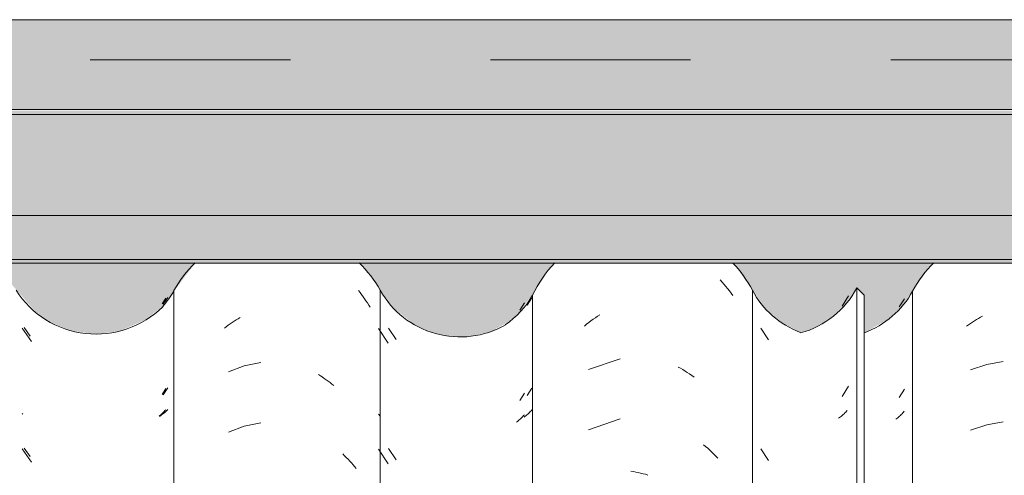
# Model space of a CAD drawing. Header units: metres. Extents: x 9.7 to 43.6, y -0.5 to 5.6.
# Tile 78 of 154: x 16.545 to 17.037, y 4.042 to 4.27. Entities that reach past the tile are written whole.
import ezdxf

# ---------------------------------------------------------------- set-up
doc = ezdxf.new("R2010")
doc.units = ezdxf.units.M
doc.linetypes.add('Tracejado 4mm', pattern=[0.006, 0.004, -0.002])
doc.layers.add('A-DETL', color=7, linetype='Continuous', lineweight=5, true_color=0x00a600)
for name, color, linetype, lineweight in [('A-GLAZ-CWMG', 7, 'Continuous', 5), ('A-ROOF', 7, 'Continuous', 5), ('A-ROOF-OTLN', 7, 'Continuous', 5), ('A-ROOF-PATT', 7, 'Continuous', 5), ('A-WALL-PATT', 7, 'Continuous', 5)]:
    doc.layers.add(name, color=color, linetype=linetype, lineweight=lineweight)

# ---------------------------------------------------------------- blocks, each defined once
blk = doc.blocks.new('FP_34-A')
at = {"layer": 'A-GLAZ-CWMG', "color": 9, "true_color": 0xc0c0c0}
for p, q in [((16.61599, 4.12783), (16.61772, 4.1307)), ((16.54607, 4.11575), (16.55062, 4.10908)), ((16.61599, 4.08262), (16.61772, 4.08549)), ((16.61697, 4.07409), (16.61657, 4.07366)), ((16.61735, 4.07452), (16.61697, 4.07409)), ((16.61772, 4.07496), (16.61735, 4.07452)), ((16.54632, 4.07274), (16.54607, 4.07305)), ((16.61487, 4.07203), (16.61442, 4.07164)), ((16.61532, 4.07242), (16.61487, 4.07203)), ((16.61575, 4.07283), (16.61532, 4.07242)), ((16.61617, 4.07324), (16.61575, 4.07283)), ((16.61657, 4.07366), (16.61617, 4.07324)), ((16.54607, 4.05546), (16.55062, 4.0488))]:
    blk.add_line(p, q, dxfattribs=at)
blk = doc.blocks.new('FP_35-A')
at = {"layer": 'A-GLAZ-CWMG', "color": 9, "true_color": 0xc0c0c0}
for p, q in [((16.71412, 4.1345), (16.71488, 4.1335)), ((16.71488, 4.1335), (16.71563, 4.13249)), ((16.71563, 4.13249), (16.71637, 4.13147)), ((16.71637, 4.13147), (16.71709, 4.13044)), ((16.71709, 4.13044), (16.7178, 4.12939)), ((16.7178, 4.12939), (16.71849, 4.12834)), ((16.71849, 4.12834), (16.71917, 4.12726)), ((16.71917, 4.12726), (16.71984, 4.12618)), ((16.64996, 4.11785), (16.65093, 4.11852)), ((16.65093, 4.11852), (16.65192, 4.11918)), ((16.65192, 4.11918), (16.65291, 4.11982)), ((16.65291, 4.11982), (16.6539, 4.12044)), ((16.6539, 4.12044), (16.6549, 4.12105)), ((16.64708, 4.11572), (16.64803, 4.11645)), ((16.64803, 4.11645), (16.64899, 4.11716)), ((16.64899, 4.11716), (16.64996, 4.11785)), ((16.66529, 4.09856), (16.65702, 4.09682)), ((16.65702, 4.09682), (16.64908, 4.09394)), ((16.69403, 4.09261), (16.69502, 4.09197)), ((16.69502, 4.09197), (16.696, 4.09131)), ((16.696, 4.09131), (16.69697, 4.09063)), ((16.69697, 4.09063), (16.69794, 4.08994)), ((16.69794, 4.08994), (16.6989, 4.08923)), ((16.6989, 4.08923), (16.69985, 4.0885)), ((16.69985, 4.0885), (16.70079, 4.08776)), ((16.70079, 4.08776), (16.70173, 4.087)), ((16.65702, 4.06668), (16.64908, 4.0638)), ((16.66529, 4.06842), (16.65702, 4.06668)), ((16.70625, 4.05282), (16.70713, 4.05196)), ((16.70713, 4.05196), (16.70799, 4.05109)), ((16.70799, 4.05109), (16.70884, 4.0502)), ((16.70884, 4.0502), (16.70969, 4.0493)), ((16.70969, 4.0493), (16.71052, 4.04838)), ((16.71052, 4.04838), (16.71134, 4.04745)), ((16.71134, 4.04745), (16.71215, 4.0465)), ((16.71215, 4.0465), (16.71294, 4.04554))]:
    blk.add_line(p, q, dxfattribs=at)
blk = doc.blocks.new('FP_36-A')
at = {"layer": 'A-GLAZ-CWMG', "color": 9, "true_color": 0xc0c0c0}
for p, q in [((16.79841, 4.12729), (16.80066, 4.13086)), ((16.72904, 4.11579), (16.73285, 4.11013)), ((16.79841, 4.08207), (16.80066, 4.08565)), ((16.79989, 4.07399), (16.79948, 4.07356)), ((16.80028, 4.07443), (16.79989, 4.07399)), ((16.80066, 4.07487), (16.80028, 4.07443)), ((16.79726, 4.07152), (16.79678, 4.07114)), ((16.79773, 4.07191), (16.79726, 4.07152)), ((16.79818, 4.07231), (16.79773, 4.07191)), ((16.79863, 4.07272), (16.79818, 4.07231)), ((16.79906, 4.07313), (16.79863, 4.07272)), ((16.79948, 4.07356), (16.79906, 4.07313)), ((16.72904, 4.05551), (16.73285, 4.04985))]:
    blk.add_line(p, q, dxfattribs=at)
blk = doc.blocks.new('FP_37-A')
at = {"layer": 'A-GLAZ-CWMG', "color": 9, "true_color": 0xc0c0c0}
for p, q in [((16.95568, 4.12675), (16.95899, 4.13197)), ((16.95568, 4.08154), (16.95899, 4.08675)), ((16.95792, 4.07415), (16.95753, 4.07373)), ((16.9583, 4.07458), (16.95792, 4.07415)), ((16.95447, 4.071), (16.95398, 4.07065)), ((16.95494, 4.07137), (16.95447, 4.071)), ((16.9554, 4.07174), (16.95494, 4.07137)), ((16.95584, 4.07213), (16.9554, 4.07174)), ((16.95628, 4.07252), (16.95584, 4.07213)), ((16.95671, 4.07291), (16.95628, 4.07252)), ((16.95712, 4.07332), (16.95671, 4.07291)), ((16.95753, 4.07373), (16.95712, 4.07332))]:
    blk.add_line(p, q, dxfattribs=at)
blk = doc.blocks.new('Rectangular Mullion - Telha Fibrocimento - Ondulada-V25-A')
at = {"layer": 'A-GLAZ-CWMG', "true_color": 0xc0c0c0}
h = blk.add_hatch(dxfattribs=at)
h.set_pattern_fill('FP_7', color=9, style=0, pattern_type=2)
h.set_pattern_definition([(315.081, (15.896, 4.455), (0.28617376, -0.27029739), [0.01667, -0.28643, 0.01667, -1.903]), (315.081, (15.896, 4.455), (0.28617376, -0.27029739), [-0.31978, -0.28643, 0.01667, -0.58954, -1.01]), (315.081, (15.896, 4.455), (0.28617376, -0.27029739), [-1.212, 0.01667, -0.28643, 0.01667, -0.69057]), (315.081, (15.896, 4.455), (0.28617376, -0.27029739), [-1.532, -0.1854, 0.01667, -0.4885]), (126.286, (16.003, 4.356), (-0.20504578, 0.2491345), [0.00997, -0.17136, 0.00997, -1.138]), (126.286, (16.003, 4.356), (-0.20504578, 0.2491345), [-0.19131, -0.17136, 0.00997, -0.35269, -0.60444]), (126.286, (16.003, 4.356), (-0.20504578, 0.2491345), [-0.72533, 0.00997, -0.17136, 0.00997, -0.41314]), (126.286, (16.003, 4.356), (-0.20504578, 0.2491345), [-0.91664, -0.11092, 0.00997, -0.29225]), (147.695, (16.039, 4.35), (-0.08113297, 0.02115387), [0.00698, -0.11998, 0.00698, -0.79715]), (147.695, (16.039, 4.35), (-0.08113297, 0.02115387), [-0.13395, -0.11998, 0.00698, -0.24695, -0.42323]), (147.695, (16.039, 4.35), (-0.08113297, 0.02115387), [-0.50787, 0.00698, -0.11998, 0.00698, -0.28928]), (147.695, (16.039, 4.35), (-0.08113297, 0.02115387), [-0.64182, -0.07766, 0.00698, -0.20463])])
h.paths.add_polyline_path([(16.96682, 3.40694), (16.96644, 4.13255), (16.96314, 4.13584), (16.96314, 3.41069), (16.96657, 3.4072)])
at = {"layer": 'A-GLAZ-CWMG'}
for p, q in [((16.62185, 3.40934), (16.62185, 4.13453)), ((16.72493, 3.40948), (16.72493, 4.13466)), ((16.96314, 4.13584), (16.96682, 4.13218)), ((16.96314, 3.41069), (16.96314, 4.13584)), ((16.96682, 3.40694), (16.96682, 4.13218))]:
    blk.add_line(p, q, dxfattribs=at)
for centre, major_axis, start_param, end_param in [((16.67342, 4.10682), (0.05869, 0), 2.342959, 2.643944), ((16.67342, 4.10682), (0.05869, 0), 0.500225, 0.798474), ((16.58193, 4.15594), (0.04542, 0), 5.568255, 5.786308), ((16.76485, 4.15645), (0.0456, 0), 3.645908, 5.230042), ((16.92257, 4.15699), (0.04586, 0), 4.985892, 5.798286)]:
    blk.add_ellipse(centre, major_axis=major_axis, ratio=0.988936, start_param=start_param, end_param=end_param, dxfattribs=at)
for name in ['FP_35-A', 'FP_34-A', 'FP_36-A', 'FP_37-A']:
    blk.add_blockref(name, (0, 0), dxfattribs=at)
blk = doc.blocks.new('FP_41-A')
at = {"layer": 'A-GLAZ-CWMG', "color": 9, "true_color": 0xc0c0c0}
for p, q in [((16.61645, 4.12767), (16.61885, 4.13108)), ((16.54697, 4.11601), (16.55, 4.11181)), ((16.61645, 4.08245), (16.61885, 4.08587)), ((16.61757, 4.07386), (16.61712, 4.07346)), ((16.61801, 4.07427), (16.61757, 4.07386)), ((16.61844, 4.07469), (16.61801, 4.07427)), ((16.61885, 4.07511), (16.61844, 4.07469)), ((16.61521, 4.07195), (16.6147, 4.07159)), ((16.6157, 4.07231), (16.61521, 4.07195)), ((16.61619, 4.07269), (16.6157, 4.07231)), ((16.61666, 4.07307), (16.61619, 4.07269)), ((16.61712, 4.07346), (16.61666, 4.07307)), ((16.54697, 4.05572), (16.55, 4.05153))]:
    blk.add_line(p, q, dxfattribs=at)
blk = doc.blocks.new('FP_43-A')
at = {"layer": 'A-GLAZ-CWMG', "color": 9, "true_color": 0xc0c0c0}
for p, q in [((16.79461, 4.1248), (16.79699, 4.12848)), ((16.72415, 4.11559), (16.72887, 4.10819)), ((16.79461, 4.07959), (16.79699, 4.08327)), ((16.72442, 4.07232), (16.72415, 4.07269)), ((16.72471, 4.07195), (16.72442, 4.07232)), ((16.79345, 4.06906), (16.79295, 4.06868)), ((16.79393, 4.06945), (16.79345, 4.06906)), ((16.79441, 4.06986), (16.79393, 4.06945)), ((16.79487, 4.07027), (16.79441, 4.06986)), ((16.79532, 4.07069), (16.79487, 4.07027)), ((16.79576, 4.07111), (16.79532, 4.07069)), ((16.79618, 4.07155), (16.79576, 4.07111)), ((16.79659, 4.07199), (16.79618, 4.07155)), ((16.79699, 4.07245), (16.79659, 4.07199)), ((16.72415, 4.0553), (16.72887, 4.04791))]:
    blk.add_line(p, q, dxfattribs=at)
blk = doc.blocks.new('FP_44-A')
at = {"layer": 'A-GLAZ-CWMG', "color": 9, "true_color": 0xc0c0c0}
for p, q in [((16.89484, 4.13983), (16.89578, 4.13877)), ((16.89578, 4.13877), (16.89671, 4.1377)), ((16.89671, 4.1377), (16.89762, 4.13661)), ((16.89762, 4.13661), (16.89851, 4.1355)), ((16.89851, 4.1355), (16.89939, 4.13437)), ((16.89939, 4.13437), (16.90026, 4.13322)), ((16.90026, 4.13322), (16.9011, 4.13206)), ((16.82805, 4.11768), (16.82913, 4.11853)), ((16.82913, 4.11853), (16.83021, 4.11936)), ((16.83021, 4.11936), (16.83131, 4.12016)), ((16.83131, 4.12016), (16.83242, 4.12095)), ((16.83242, 4.12095), (16.83354, 4.12171)), ((16.83354, 4.12171), (16.83466, 4.12246)), ((16.82698, 4.11681), (16.82805, 4.11768)), ((16.84491, 4.10047), (16.82894, 4.09511)), ((16.8738, 4.0963), (16.87496, 4.09565)), ((16.87496, 4.09565), (16.87611, 4.09498)), ((16.87611, 4.09498), (16.87725, 4.09428)), ((16.87725, 4.09428), (16.87839, 4.09356)), ((16.87839, 4.09356), (16.87952, 4.09282)), ((16.87952, 4.09282), (16.88063, 4.09206)), ((16.88063, 4.09206), (16.88174, 4.09128)), ((16.84491, 4.07033), (16.82894, 4.06496)), ((16.88647, 4.05746), (16.88752, 4.05657)), ((16.88752, 4.05657), (16.88856, 4.05565)), ((16.88856, 4.05565), (16.88959, 4.05471)), ((16.88959, 4.05471), (16.8906, 4.05376)), ((16.8906, 4.05376), (16.89161, 4.05278)), ((16.89161, 4.05278), (16.8926, 4.05179)), ((16.8926, 4.05179), (16.89357, 4.05077)), ((16.85024, 4.04417), (16.85145, 4.04397)), ((16.85145, 4.04397), (16.85265, 4.04375)), ((16.85265, 4.04375), (16.85386, 4.04351)), ((16.85386, 4.04351), (16.85507, 4.04324)), ((16.85507, 4.04324), (16.85628, 4.04295)), ((16.85628, 4.04295), (16.85749, 4.04264)), ((16.85749, 4.04264), (16.8587, 4.0423))]:
    blk.add_line(p, q, dxfattribs=at)
blk = doc.blocks.new('FP_45-A')
at = {"layer": 'A-GLAZ-CWMG', "color": 9, "true_color": 0xc0c0c0}
for p, q in [((16.98428, 4.12634), (16.98683, 4.13043)), ((16.91507, 4.11571), (16.91888, 4.10983)), ((16.98428, 4.08112), (16.98683, 4.08522)), ((16.98679, 4.07422), (16.98643, 4.07379)), ((16.9831, 4.07056), (16.98263, 4.0702)), ((16.98356, 4.07094), (16.9831, 4.07056)), ((16.984, 4.07132), (16.98356, 4.07094)), ((16.98444, 4.07172), (16.984, 4.07132)), ((16.98486, 4.07211), (16.98444, 4.07172)), ((16.98527, 4.07252), (16.98486, 4.07211)), ((16.98567, 4.07294), (16.98527, 4.07252)), ((16.98605, 4.07336), (16.98567, 4.07294)), ((16.98643, 4.07379), (16.98605, 4.07336)), ((16.91507, 4.05542), (16.91888, 4.04955))]:
    blk.add_line(p, q, dxfattribs=at)
blk = doc.blocks.new('FP_46-A')
at = {"layer": 'A-GLAZ-CWMG', "color": 9, "true_color": 0xc0c0c0}
for p, q in [((17.01988, 4.11806), (17.02086, 4.11872)), ((17.02086, 4.11872), (17.02185, 4.11937)), ((17.02185, 4.11937), (17.02284, 4.12001)), ((17.02284, 4.12001), (17.02384, 4.12062)), ((17.02384, 4.12062), (17.02484, 4.12122)), ((17.02484, 4.12122), (17.02585, 4.1218)), ((17.01795, 4.11667), (17.01891, 4.11737)), ((17.01891, 4.11737), (17.01988, 4.11806)), ((17.03629, 4.09906), (17.02798, 4.09753)), ((17.02798, 4.09753), (17.01997, 4.09484)), ((17.02798, 4.06738), (17.01997, 4.0647)), ((17.03629, 4.06892), (17.02798, 4.06738))]:
    blk.add_line(p, q, dxfattribs=at)
blk = doc.blocks.new('Rectangular Mullion - Telha Fibrocimento - Ondulada-V38-A')
at = {"layer": 'A-GLAZ-CWMG'}
for p, q in [((16.91091, 3.40948), (16.91091, 4.13466)), ((16.99097, 3.40908), (16.99097, 4.13427)), ((16.80108, 3.40699), (16.80108, 4.13223))]:
    blk.add_line(p, q, dxfattribs=at)
for centre, major_axis, start_param, end_param in [((16.8566, 4.10682), (0.06118, 0), 2.382747, 2.708177), ((16.8566, 4.10682), (0.06118, 0), 0.478163, 0.755649), ((17.04305, 4.10682), (0.05902, 0), 2.348581, 2.651943), ((16.58291, 4.15933), (0.04708, 0), 3.700093, 5.499318), ((16.95104, 4.15547), (0.04532, 0), 3.624607, 4.34654), ((16.95104, 4.15547), (0.04532, 0), 5.068474, 5.790408), ((16.76115, 4.1546), (0.04589, 0), 5.32105, 5.767598)]:
    blk.add_ellipse(centre, major_axis=major_axis, ratio=0.988936, start_param=start_param, end_param=end_param, dxfattribs=at)
for name in ['FP_44-A', 'FP_46-A', 'FP_41-A', 'FP_43-A', 'FP_45-A']:
    blk.add_blockref(name, (0, 0), dxfattribs=at)
blk = doc.blocks.new('RUFO_1_ - RUFO_1_-1923193-A')
at = {"layer": 'A-ROOF-PATT', "true_color": 0xc0c0c0}
blk.add_hatch(color=9, dxfattribs=at).paths.add_polyline_path([(16.46153, 4.225), (18.06004, 4.225), (18.06004, 4.27), (15.49004, 4.27), (15.49004, 4.225), (16.30327, 4.225)])
at = {"layer": 'A-ROOF'}
for p, q in [((15.49004, 4.27), (18.06004, 4.27)), ((18.06004, 4.225), (15.49004, 4.225))]:
    blk.add_line(p, q, dxfattribs=at)

msp = doc.modelspace()

# ---------------------------------------------------------------- hatches: boundary and pattern name
at = {"layer": 'A-ROOF-PATT', "true_color": 0x919191}
for points in [[(16.77805, 4.22257), (18.07604, 4.22257), (18.07604, 4.22371), (18.07604, 4.22457), (15.47332, 4.22457), (15.47404, 4.22371), (15.47404, 4.22257), (16.61979, 4.22257)], [(16.61979, 4.17214), (17.92521, 4.17214), (17.92721, 4.17416), (18.07604, 4.17446), (18.07604, 4.22257), (15.47404, 4.22257), (15.47404, 4.17416), (15.62287, 4.17416), (15.62487, 4.17214), (16.46153, 4.17214)], [(17.92521, 4.15014), (17.92521, 4.17214), (15.62487, 4.17214), (15.62487, 4.15014), (17.88585, 4.15014)], [(16.69388, 4.14817), (17.92321, 4.14817), (17.92487, 4.15014), (15.62487, 4.15014), (15.62687, 4.14817), (16.69363, 4.14817)]]:
    msp.add_hatch(color=252, dxfattribs=at).paths.add_polyline_path(points)
at = {"layer": 'A-WALL-PATT', "true_color": 0xd6d6d6}
h = msp.add_hatch(color=254, dxfattribs=at)
h.paths.add_polyline_path([(18.07504, 2.65), (18.08004, 2.65), (18.08004, 3.21754), (18.04504, 3.21754), (18.04504, 3.38376), (18.03452, 3.38122), (18.02262, 3.38122), (18.01104, 3.38402), (18.00043, 3.38946), (17.99136, 3.39724), (17.97888, 3.41464), (17.9718, 3.42083), (17.96348, 3.42516), (17.95439, 3.42739), (17.94445, 3.42725), (17.93423, 3.42427), (17.92721, 3.42048), (17.92054, 3.41464), (17.9081, 3.39713), (17.89762, 3.38853), (17.88672, 3.38336), (17.87624, 3.38094), (17.86476, 3.38096), (17.85313, 3.38383), (17.8425, 3.38938), (17.83345, 3.39729), (17.81908, 3.41762), (17.80942, 3.42604), (17.79808, 3.43192), (17.78569, 3.43493), (17.77238, 3.43477), (17.75883, 3.43094), (17.74924, 3.42591), (17.73962, 3.41745), (17.72531, 3.39703), (17.71461, 3.3882), (17.70379, 3.38304), (17.69327, 3.38061), (17.68189, 3.38062), (17.67022, 3.3835), (17.65955, 3.38909), (17.6505, 3.39708), (17.63614, 3.41764), (17.62642, 3.42619), (17.61498, 3.43218), (17.60246, 3.43525), (17.58878, 3.43505), (17.5751, 3.43112), (17.56563, 3.42615), (17.55509, 3.41639), (17.54158, 3.39688), (17.53063, 3.38781), (17.51984, 3.38266), (17.50926, 3.38023), (17.49782, 3.38027), (17.48783, 3.38275), (17.48152, 3.38122), (17.46962, 3.38122), (17.45804, 3.38402), (17.44743, 3.38946), (17.43836, 3.39724), (17.42389, 3.41639), (17.4188, 3.42083), (17.41048, 3.42516), (17.40068, 3.42739), (17.39145, 3.42725), (17.38123, 3.42427), (17.37297, 3.41939), (17.36725, 3.41424), (17.35408, 3.39624), (17.34384, 3.38813), (17.32909, 3.38112), (17.32107, 3.37898), (17.30725, 3.37914), (17.29661, 3.38168), (17.28421, 3.38863), (17.27516, 3.39729), (17.2615, 3.41639), (17.2524, 3.42412), (17.24283, 3.42924), (17.23089, 3.43227), (17.21788, 3.43217), (17.20522, 3.42871), (17.19624, 3.42413), (17.18662, 3.4157), (17.17184, 3.39661), (17.16126, 3.38802), (17.15079, 3.38304), (17.14027, 3.38061), (17.12889, 3.38062), (17.1168, 3.38372), (17.10655, 3.38909), (17.0975, 3.39708), (17.08314, 3.41694), (17.07342, 3.42378), (17.06198, 3.42804), (17.04988, 3.42924), (17.03742, 3.42713), (17.02822, 3.42346), (17.01848, 3.41631), (17.0053, 3.39928), (17.00453, 3.39822), (16.99659, 3.391), (16.98734, 3.38561), (16.97587, 3.38214), (16.96657, 3.38116), (16.96657, 3.38259), (16.95626, 3.38023), (16.94482, 3.38027), (16.93483, 3.38275), (16.92852, 3.38122), (16.91662, 3.38122), (16.90504, 3.38402), (16.89443, 3.38946), (16.88536, 3.39724), (16.87089, 3.41639), (16.8658, 3.42083), (16.85717, 3.42524), (16.84768, 3.42739), (16.83845, 3.42725), (16.82823, 3.42427), (16.81997, 3.41939), (16.81425, 3.41424), (16.80108, 3.39624), (16.79254, 3.38813), (16.79254, 3.21754), (16.75754, 3.21754), (16.75754, 3.37881), (16.75425, 3.37914), (16.74361, 3.38168), (16.73121, 3.38863), (16.72216, 3.39729), (16.7085, 3.41639), (16.69892, 3.42438), (16.68983, 3.42924), (16.67789, 3.43227), (16.66488, 3.43217), (16.65222, 3.42871), (16.64324, 3.42413), (16.63362, 3.4157), (16.61884, 3.39661), (16.60826, 3.38802), (16.59779, 3.38304), (16.58727, 3.38061), (16.57589, 3.38062), (16.5638, 3.38372), (16.55355, 3.38909), (16.5445, 3.39708), (16.53014, 3.41694), (16.52042, 3.42378), (16.50898, 3.42804), (16.49688, 3.42924), (16.48442, 3.42713), (16.47522, 3.42346), (16.46548, 3.41631), (16.4523, 3.39928), (16.45153, 3.39822), (16.44359, 3.391), (16.43434, 3.38561), (16.42197, 3.38205), (16.41357, 3.38116), (16.41357, 3.38259), (16.40326, 3.38023), (16.39182, 3.38027), (16.38183, 3.38275), (16.37552, 3.38122), (16.36362, 3.38122), (16.35204, 3.38402), (16.34143, 3.38946), (16.33236, 3.39724), (16.31789, 3.41639), (16.3128, 3.42083), (16.30327, 3.42546), (16.29468, 3.42739), (16.28545, 3.42725), (16.27523, 3.42427), (16.26697, 3.41939), (16.26125, 3.41424), (16.24808, 3.39624), (16.23784, 3.38813), (16.22309, 3.38112), (16.21507, 3.37898), (16.20125, 3.37914), (16.19061, 3.38168), (16.17821, 3.38863), (16.16916, 3.39729), (16.1555, 3.41639), (16.1464, 3.42412), (16.13683, 3.42924), (16.12489, 3.43227), (16.11188, 3.43217), (16.09922, 3.42871), (16.09024, 3.42413), (16.08062, 3.4157), (16.06584, 3.39661), (16.05526, 3.38802), (16.04479, 3.38304), (16.03427, 3.38061), (16.02289, 3.38062), (16.0108, 3.38372), (16.00055, 3.38909), (15.9915, 3.39708), (15.97714, 3.41694), (15.96742, 3.42378), (15.95598, 3.42804), (15.94388, 3.42924), (15.93142, 3.42713), (15.92222, 3.42346), (15.91248, 3.41631), (15.8993, 3.39928), (15.89853, 3.39822), (15.89059, 3.391), (15.88134, 3.38561), (15.87051, 3.38221), (15.86057, 3.38116), (15.86057, 3.38259), (15.85026, 3.38023), (15.83882, 3.38027), (15.82705, 3.38324), (15.81634, 3.38897), (15.80729, 3.39713), (15.79272, 3.41859), (15.78253, 3.42774), (15.77047, 3.43414), (15.75679, 3.43741), (15.74168, 3.43688), (15.73041, 3.43402), (15.71839, 3.42755), (15.70825, 3.41834), (15.69383, 3.39656), (15.68477, 3.38813), (15.67397, 3.38215), (15.66207, 3.37898), (15.64825, 3.37914), (15.63761, 3.38168), (15.6268, 3.38724), (15.6175, 3.39538), (15.60349, 3.41551), (15.5934, 3.42412), (15.58383, 3.42924), (15.57189, 3.43227), (15.55888, 3.43217), (15.54622, 3.42871), (15.53737, 3.42423), (15.52835, 3.41668), (15.51284, 3.39662), (15.50504, 3.39081), (15.50504, 3.21754), (15.47004, 3.21754), (15.47004, 2.65), (17.37504, 2.65)])
h.paths.add_polyline_path([(15.65929, 4.10941), (15.67024, 4.11177), (15.68002, 4.11647), (15.68906, 4.12418), (15.69508, 4.13223), (15.70307, 4.14492), (15.70649, 4.14817), (15.63053, 4.14817), (15.63053, 4.11661), (15.63761, 4.11267), (15.64825, 4.10974)])
h.paths.add_polyline_path([(15.85026, 4.11096), (15.86084, 4.11347), (15.87224, 4.1199), (15.87871, 4.12547), (15.89303, 4.14571), (15.89586, 4.14817), (15.79499, 4.14817), (15.79635, 4.14698), (15.81108, 4.1258), (15.81921, 4.11865), (15.8298, 4.11339), (15.83938, 4.11101)])
h.paths.add_polyline_path([(17.69327, 4.11134), (17.70379, 4.11385), (17.71342, 4.11877), (17.72159, 4.12579), (17.73592, 4.14578), (17.73869, 4.14817), (17.63729, 4.14817), (17.63978, 4.14603), (17.65615, 4.12418), (17.66231, 4.11885), (17.67192, 4.11391), (17.68244, 4.11135)])
h.paths.add_polyline_path([(16.77024, 4.11167), (16.78072, 4.11417), (16.78916, 4.11904), (16.79506, 4.12418), (16.80477, 4.1381), (16.80907, 4.14492), (16.81249, 4.14817), (16.71417, 4.14817), (16.71683, 4.14589), (16.7318, 4.1255), (16.74139, 4.11802), (16.74898, 4.11417), (16.75946, 4.11167), (16.76529, 4.11167)])
h.paths.add_polyline_path([(16.21724, 4.11167), (16.22772, 4.11417), (16.23616, 4.11904), (16.24206, 4.12418), (16.25177, 4.1381), (16.25607, 4.14492), (16.25949, 4.14817), (16.16117, 4.14817), (16.16383, 4.14589), (16.1788, 4.1255), (16.18839, 4.11802), (16.19598, 4.11417), (16.20646, 4.11167), (16.21229, 4.11167)])
h.paths.add_polyline_path([(17.31829, 4.11167), (17.32334, 4.11169), (17.33372, 4.11417), (17.34216, 4.11904), (17.34806, 4.12418), (17.35777, 4.1381), (17.36207, 4.14492), (17.36549, 4.14817), (17.26717, 4.14817), (17.26983, 4.14589), (17.2848, 4.1255), (17.29439, 4.11802), (17.30198, 4.11417), (17.31246, 4.11167)])
h.paths.add_polyline_path([(17.86546, 4.11167), (17.87624, 4.11167), (17.88672, 4.11417), (17.89631, 4.11904), (17.90448, 4.126), (17.9169, 4.14311), (17.91956, 4.14537), (17.91956, 4.14817), (17.82017, 4.14817), (17.82283, 4.14589), (17.83721, 4.126), (17.84538, 4.11904), (17.85498, 4.11417)])
h.paths.add_polyline_path([(16.02991, 4.11277), (16.0417, 4.11426), (16.05442, 4.11983), (16.06314, 4.12656), (16.07876, 4.14736), (16.07969, 4.14817), (15.97829, 4.14817), (15.98158, 4.14491), (15.98676, 4.13854), (15.99941, 4.12418), (16.00709, 4.11861), (16.01812, 4.11426), (16.02344, 4.11359)])
h.paths.add_polyline_path([(17.13591, 4.11277), (17.1477, 4.11426), (17.16042, 4.11983), (17.16914, 4.12656), (17.18476, 4.14736), (17.18569, 4.14817), (17.08429, 4.14817), (17.08758, 4.14491), (17.08839, 4.14377), (17.10541, 4.12418), (17.11309, 4.11861), (17.12412, 4.11426), (17.12944, 4.11359)])
h.paths.add_polyline_path([(16.58291, 4.11277), (16.5947, 4.11426), (16.60742, 4.11983), (16.61614, 4.12656), (16.63176, 4.14736), (16.63269, 4.14817), (16.53129, 4.14817), (16.53458, 4.14491), (16.53539, 4.14377), (16.55241, 4.12418), (16.56009, 4.11861), (16.57112, 4.11426), (16.57644, 4.11359)])
h.paths.add_polyline_path([(16.41382, 4.11347), (16.41384, 4.11347), (16.42524, 4.1199), (16.43171, 4.12547), (16.44603, 4.14571), (16.44886, 4.14817), (16.34799, 4.14817), (16.34935, 4.14698), (16.36408, 4.1258), (16.37221, 4.11865), (16.3824, 4.11375), (16.38623, 4.11473), (16.39584, 4.11981), (16.40468, 4.12801), (16.41014, 4.13584), (16.41382, 4.13218), (16.41382, 4.11347)])
h.paths.add_polyline_path([(16.96682, 4.11347), (16.96684, 4.11347), (16.97824, 4.1199), (16.98471, 4.12547), (16.99903, 4.14571), (17.00186, 4.14817), (16.90099, 4.14817), (16.90235, 4.14698), (16.91708, 4.1258), (16.92521, 4.11865), (16.93492, 4.11363), (16.93923, 4.11473), (16.94884, 4.11981), (16.95768, 4.12801), (16.96314, 4.13584), (16.96682, 4.13218), (16.96682, 4.11347)])
h.paths.add_polyline_path([(17.51982, 4.11347), (17.51984, 4.11347), (17.52951, 4.1184), (17.53771, 4.12547), (17.55203, 4.14571), (17.55486, 4.14817), (17.45399, 4.14817), (17.45535, 4.14698), (17.47008, 4.1258), (17.47821, 4.11865), (17.48792, 4.11363), (17.49223, 4.11473), (17.50184, 4.11981), (17.51068, 4.12801), (17.51614, 4.13584), (17.51982, 4.13218), (17.51982, 4.11347)])
h.paths.add_polyline_path([(18.07744, 4.22525), (18.08004, 4.22788), (18.08004, 4.25), (18.07811, 4.23158)])
h.paths.add_polyline_path([(15.47264, 4.22525), (15.47004, 4.25), (15.47004, 4.22788)])

# ---------------------------------------------------------------- linework, layer by layer
at = {"layer": 'A-DETL', "color": 7, "linetype": 'Tracejado 4mm'}
msp.add_line((18.08004, 4.25), (15.49004, 4.25), dxfattribs=at)
at = {"layer": 'A-ROOF-OTLN'}
for p, q in [((15.47404, 4.22257), (18.07604, 4.22257)), ((15.62487, 4.17214), (17.92521, 4.17214)), ((15.62487, 4.15014), (17.92521, 4.15014)), ((15.62687, 4.14817), (17.92321, 4.14817))]:
    msp.add_line(p, q, dxfattribs=at)

# ---------------------------------------------------------------- block references
at = {"layer": 'A-GLAZ-CWMG'}
for name in ['Rectangular Mullion - Telha Fibrocimento - Ondulada-V25-A', 'Rectangular Mullion - Telha Fibrocimento - Ondulada-V38-A']:
    msp.add_blockref(name, (0, 0), dxfattribs=at)
at = {"layer": 'A-ROOF'}
msp.add_blockref('RUFO_1_ - RUFO_1_-1923193-A', (0, 0), dxfattribs=at)

doc.saveas('drawing.dxf')
